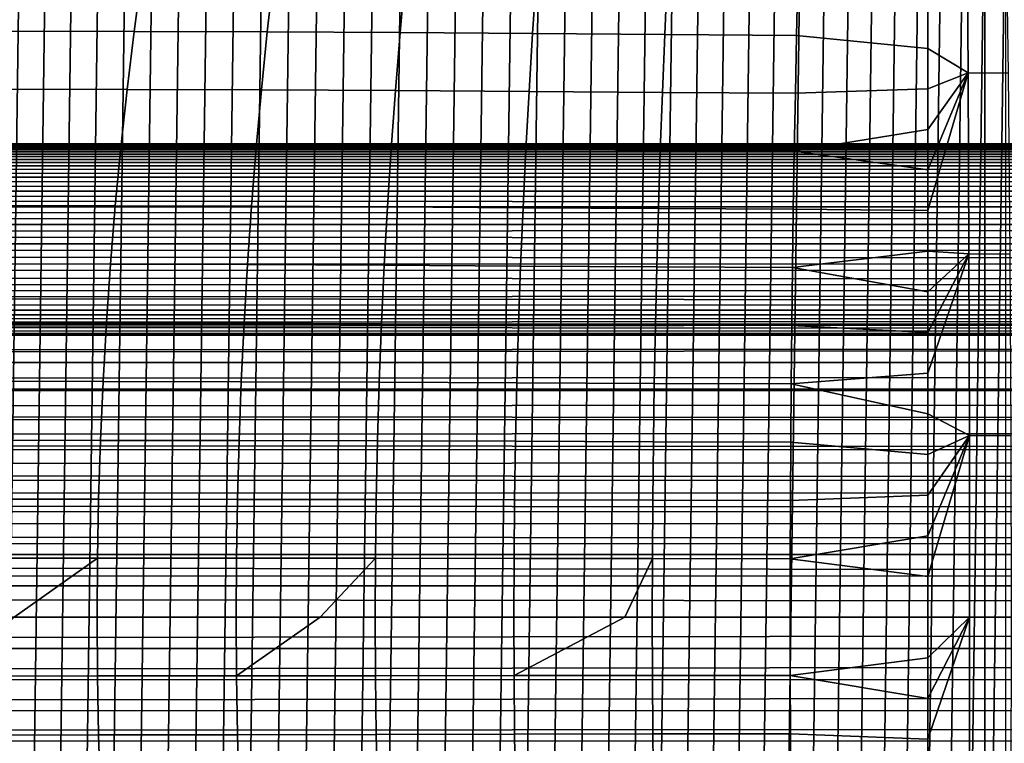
# Model space of a CAD drawing. Header units: metres. Extents: x -365 to 28, y -28 to 28.
# Tile 30 of 256: x -227 to -217, y -1 to 6. Entities that reach past the tile are written whole.
import ezdxf

# ---------------------------------------------------------------- set-up
doc = ezdxf.new("R2010")
doc.units = ezdxf.units.M
doc.layers.add('solid_24_501_103_XXX', color=7, linetype='CONTINUOUS')

msp = doc.modelspace()

# ---------------------------------------------------------------- linework, layer by layer
at = {"layer": 'solid_24_501_103_XXX'}
for points in [[(-224.746094, -10.677305, 126.104279), (-224.453812, 10.709083, 125.997894), (-224.160568, 10.731815, 125.891167), (-224.453812, -10.709083, 125.997894)], [(-224.453812, -10.709083, 125.997894), (-224.160568, 10.731815, 125.891167), (-223.867081, 10.745454, 125.78434), (-224.160568, -10.731815, 125.891167)], [(-224.160568, -10.731815, 125.891167), (-223.867081, 10.745454, 125.78434), (-223.573288, 10.75, 125.677414), (-223.867081, -10.745454, 125.78434)], [(-223.27951, 10.745454, 125.570488), (-223.573288, -10.75, 125.677414), (-223.867081, -10.745454, 125.78434), (-223.573288, 10.75, 125.677414)], [(-222.986008, 10.731815, 125.463661), (-223.27951, -10.745454, 125.570488), (-223.573288, -10.75, 125.677414), (-223.27951, 10.745454, 125.570488)], [(-222.69278, 10.709083, 125.356934), (-222.986008, -10.731815, 125.463661), (-223.27951, -10.745454, 125.570488), (-222.986008, 10.731815, 125.463661)], [(-225.615967, -10.527925, 126.420883), (-225.327362, 10.586696, 126.315842), (-225.037323, 10.6365, 126.210281), (-225.327362, -10.586696, 126.315842)], [(-225.327362, -10.586696, 126.315842), (-225.037323, 10.6365, 126.210281), (-224.746094, 10.677305, 126.104279), (-225.037323, -10.6365, 126.210281)], [(-225.037323, -10.6365, 126.210281), (-224.746094, 10.677305, 126.104279), (-224.453812, 10.709083, 125.997894), (-224.746094, -10.677305, 126.104279)], [(-222.400497, 10.677305, 125.250549), (-222.69278, -10.709083, 125.356934), (-222.986008, -10.731815, 125.463661), (-222.69278, 10.709083, 125.356934)], [(-222.109253, 10.6365, 125.144547), (-222.400497, -10.677305, 125.250549), (-222.69278, -10.709083, 125.356934), (-222.400497, 10.677305, 125.250549)], [(-221.819214, 10.586696, 125.038986), (-222.109253, -10.6365, 125.144547), (-222.400497, -10.677305, 125.250549), (-222.109253, 10.6365, 125.144547)], [(-226.187851, -10.383688, 126.629036), (-225.903, 10.460206, 126.52536), (-225.615967, 10.527925, 126.420883), (-225.903, -10.460206, 126.52536)], [(-225.903, -10.460206, 126.52536), (-225.615967, 10.527925, 126.420883), (-225.327362, 10.586696, 126.315842), (-225.615967, -10.527925, 126.420883)], [(-221.530624, 10.527925, 124.933945), (-221.819214, -10.586696, 125.038986), (-222.109253, -10.6365, 125.144547), (-221.819214, 10.586696, 125.038986)], [(-221.243576, 10.460206, 124.829468), (-221.530624, -10.527925, 124.933945), (-221.819214, -10.586696, 125.038986), (-221.530624, 10.527925, 124.933945)], [(-226.470459, -10.298399, 126.731895), (-226.187851, 10.383688, 126.629036), (-225.903, 10.460206, 126.52536), (-226.187851, -10.383688, 126.629036)], [(-220.958725, 10.383688, 124.725792), (-221.243576, -10.460206, 124.829468), (-221.530624, -10.527925, 124.933945), (-221.243576, 10.460206, 124.829468)], [(-226.750656, -10.204381, 126.833885), (-226.470459, 10.298399, 126.731895), (-226.187851, 10.383688, 126.629036), (-226.470459, -10.298399, 126.731895)], [(-220.676132, 10.298399, 124.622932), (-220.958725, -10.383688, 124.725792), (-221.243576, -10.460206, 124.829468), (-220.958725, 10.383688, 124.725792)], [(-227.302994, -9.990441, 127.03492), (-227.028214, 10.101716, 126.934906), (-226.750656, 10.204381, 126.833885), (-227.028214, -10.101716, 126.934906)], [(-227.028214, -10.101716, 126.934906), (-226.750656, 10.204381, 126.833885), (-226.470459, 10.298399, 126.731895), (-226.750656, -10.204381, 126.833885)], [(-220.39592, 10.204381, 124.520943), (-220.676132, -10.298399, 124.622932), (-220.958725, -10.383688, 124.725792), (-220.676132, 10.298399, 124.622932)], [(-220.118362, 10.101716, 124.419922), (-220.39592, -10.204381, 124.520943), (-220.676132, -10.298399, 124.622932), (-220.39592, 10.204381, 124.520943)], [(-227.574417, -9.870803, 127.133705), (-227.302994, 9.990441, 127.03492), (-227.028214, 10.101716, 126.934906), (-227.302994, -9.990441, 127.03492)], [(-219.843582, 9.990441, 124.319908), (-220.118362, -10.101716, 124.419922), (-220.39592, -10.204381, 124.520943), (-220.118362, 10.101716, 124.419922)], [(-219.572174, 9.870803, 124.221123), (-219.843582, -9.990441, 124.319908), (-220.118362, -10.101716, 124.419922), (-219.843582, 9.990441, 124.319908)], [(-219.304184, 9.742834, 124.123589), (-219.572174, -9.870803, 124.221123), (-219.843582, -9.990441, 124.319908), (-219.572174, 9.870803, 124.221123)], [(-219.039719, 9.606584, 124.027328), (-219.304184, -9.742834, 124.123589), (-219.572174, -9.870803, 124.221123), (-219.304184, 9.742834, 124.123589)], [(-218.779068, 9.462189, 123.932457), (-219.039719, -9.606584, 124.027328), (-219.304184, -9.742834, 124.123589), (-219.039719, 9.606584, 124.027328)], [(-218.522339, 9.30971, 123.83902), (-218.779068, -9.462189, 123.932457), (-219.039719, -9.606584, 124.027328), (-218.779068, 9.462189, 123.932457)], [(-218.270096, 9.149481, 123.747208), (-218.522339, -9.30971, 123.83902), (-218.779068, -9.462189, 123.932457), (-218.522339, 9.30971, 123.83902)], [(-218.022385, 8.981536, 123.657043), (-218.270096, -9.149481, 123.747208), (-218.522339, -9.30971, 123.83902), (-218.270096, 9.149481, 123.747208)], [(-217.779251, 8.805925, 123.568558), (-218.022385, -8.981536, 123.657043), (-218.270096, -9.149481, 123.747208), (-218.022385, 8.981536, 123.657043)], [(-217.541016, 8.622848, 123.481842), (-217.779251, -8.805925, 123.568558), (-218.022385, -8.981536, 123.657043), (-217.779251, 8.805925, 123.568558)], [(-217.30777, 8.432386, 123.39695), (-217.541016, -8.622848, 123.481842), (-217.779251, -8.805925, 123.568558), (-217.541016, 8.622848, 123.481842)], [(-217.080017, 8.234953, 123.314056), (-217.30777, -8.432386, 123.39695), (-217.541016, -8.622848, 123.481842), (-217.30777, 8.432386, 123.39695)], [(-216.857788, 8.03058, 123.23317), (-217.080017, -8.234953, 123.314056), (-217.30777, -8.432386, 123.39695), (-217.080017, 8.234953, 123.314056)], [(-216.857788, 8.03058, 123.23317), (-216.857788, -8.03058, 123.23317), (-217.080017, -8.234953, 123.314056)], [(-216.857788, 8.03058, 123.23317), (-216.641144, 7.819313, 123.154312), (-216.857788, -8.03058, 123.23317)], [(-216.641144, 7.819313, 123.154312), (-216.641144, -7.819313, 123.154312), (-216.857788, -8.03058, 123.23317)], [(-217.03627, 5.75058, 147.325348), (-217.048691, 7.658846, 147.175507), (-217.460907, 6.43415, 147.384583), (-217.461136, 6.007407, 147.416138)], [(-216.635986, 7.655166, 147.069229), (-217.048691, 7.658846, 147.175507), (-217.03627, 5.75058, 147.325348), (-216.610016, 5.746817, 147.216553)], [(-225.773727, 6.794996, 149.241074), (-227.172241, 6.797222, 149.509033), (-227.266861, 6.188729, 149.561722), (-225.855103, 6.18578, 149.294357)], [(-224.378647, 6.792882, 148.959824), (-225.773727, 6.794996, 149.241074), (-225.855103, 6.18578, 149.294357), (-224.446671, 6.182911, 149.013245)], [(-222.987671, 6.784909, 148.665909), (-224.378647, 6.792882, 148.959824), (-224.446671, 6.182911, 149.013245), (-223.042206, 6.174676, 148.718933)], [(-221.600235, 6.775351, 148.358978), (-222.987671, 6.784909, 148.665909), (-223.042206, 6.174676, 148.718933), (-221.64122, 6.164978, 148.411133)], [(-220.216278, 6.765931, 148.03891), (-221.600235, 6.775351, 148.358978), (-221.64122, 6.164978, 148.411133), (-220.243713, 6.155388, 148.089752)], [(-218.835938, 6.756649, 147.705795), (-220.216278, 6.765931, 148.03891), (-220.243713, 6.155388, 148.089752), (-218.849808, 6.145907, 147.754852)], [(-218.835938, 6.756649, 147.705795), (-218.849808, 6.145907, 147.754852), (-217.461136, 6.007407, 147.416138), (-217.460907, 6.43415, 147.384583)], [(-225.855103, 6.18578, 149.294357), (-227.266861, 6.188729, 149.561722), (-227.352661, 5.57754, 149.609482), (-225.928894, 5.574132, 149.342621)], [(-224.446671, 6.182911, 149.013245), (-225.855103, 6.18578, 149.294357), (-225.928894, 5.574132, 149.342621), (-224.508392, 5.570779, 149.061646)], [(-223.042206, 6.174676, 148.718933), (-224.446671, 6.182911, 149.013245), (-224.508392, 5.570779, 149.061646), (-223.091675, 5.562563, 148.766968)], [(-221.64122, 6.164978, 148.411133), (-223.042206, 6.174676, 148.718933), (-223.091675, 5.562563, 148.766968), (-221.678406, 5.553013, 148.458359)], [(-220.243713, 6.155388, 148.089752), (-221.64122, 6.164978, 148.411133), (-221.678406, 5.553013, 148.458359), (-220.2686, 5.543547, 148.135773)], [(-218.849808, 6.145907, 147.754852), (-220.243713, 6.155388, 148.089752), (-220.2686, 5.543547, 148.135773), (-218.862427, 5.534165, 147.799255)], [(-218.849808, 6.145907, 147.754852), (-218.862427, 5.534165, 147.799255), (-217.46138, 5.580082, 147.445557), (-217.461136, 6.007407, 147.416138)], [(-217.03627, 5.75058, 147.325348), (-217.461136, 6.007407, 147.416138), (-217.46138, 5.580082, 147.445557)], [(-217.027527, 3.836789, 147.432541), (-217.03627, 5.75058, 147.325348), (-217.462036, 4.2956, 147.520844), (-217.462234, 3.86674, 147.541595)], [(-217.03627, 5.75058, 147.325348), (-217.461823, 4.724083, 147.49791), (-217.462036, 4.2956, 147.520844)], [(-217.03627, 5.75058, 147.325348), (-217.461594, 5.152274, 147.472824), (-217.461823, 4.724083, 147.49791)], [(-217.03627, 5.75058, 147.325348), (-217.46138, 5.580082, 147.445557), (-217.461594, 5.152274, 147.472824)], [(-216.610016, 5.746817, 147.216553), (-217.03627, 5.75058, 147.325348), (-217.027527, 3.836789, 147.432541), (-216.591537, 3.833802, 147.321915)], [(-225.928894, 5.574132, 149.342621), (-227.352661, 5.57754, 149.609482), (-227.429626, 4.963925, 149.652267), (-225.995102, 4.960296, 149.385864)], [(-224.508392, 5.570779, 149.061646), (-225.928894, 5.574132, 149.342621), (-225.995102, 4.960296, 149.385864), (-224.563751, 4.956702, 149.104996)], [(-223.091675, 5.562563, 148.766968), (-224.508392, 5.570779, 149.061646), (-224.563751, 4.956702, 149.104996), (-223.136063, 4.94876, 148.809982)], [(-221.678406, 5.553013, 148.458359), (-223.091675, 5.562563, 148.766968), (-223.136063, 4.94876, 148.809982), (-221.711777, 4.939617, 148.500656)], [(-220.2686, 5.543547, 148.135773), (-221.678406, 5.553013, 148.458359), (-221.711777, 4.939617, 148.500656), (-220.290955, 4.930539, 148.176987)], [(-218.862427, 5.534165, 147.799255), (-220.2686, 5.543547, 148.135773), (-220.290955, 4.930539, 148.176987), (-218.873749, 4.921524, 147.83902)], [(-218.873749, 4.921524, 147.83902), (-217.461594, 5.152274, 147.472824), (-217.46138, 5.580082, 147.445557), (-218.862427, 5.534165, 147.799255)], [(-218.873749, 4.921524, 147.83902), (-217.461823, 4.724083, 147.49791), (-217.461594, 5.152274, 147.472824)], [(-304.77832, 5, 222.943451), (-59.72319, 4.996953, 152.4935), (-59.819149, 4.972609, 152.158859), (-304.834961, 4.996431, 222.763214)], [(-304.730865, 4.996433, 223.126297), (-59.626987, 4.996953, 152.828995), (-59.72319, 4.996953, 152.4935), (-304.77832, 5, 222.943451)], [(-305.254333, 4.872648, 221.913483), (-305.152252, 4.9113, 222.075287), (-60.008507, 4.851475, 151.498489)], [(-305.059296, 4.943109, 222.241623), (-59.914406, 4.924039, 151.82666), (-60.008507, 4.851475, 151.498489), (-305.152252, 4.9113, 222.075287)], [(-305.059296, 4.943109, 222.241623), (-304.975464, 4.967942, 222.411942), (-59.914406, 4.924039, 151.82666)], [(-304.900726, 4.985728, 222.585846), (-59.819149, 4.972609, 152.158859), (-59.914406, 4.924039, 151.82666), (-304.975464, 4.967942, 222.411942)], [(-304.900726, 4.985728, 222.585846), (-304.834961, 4.996431, 222.763214), (-59.819149, 4.972609, 152.158859)], [(-304.730865, 4.996433, 223.126297), (-304.692627, 4.985732, 223.311569), (-59.531029, 4.97261, 153.163651), (-59.626987, 4.996953, 152.828995)], [(-304.692627, 4.985732, 223.311569), (-304.663849, 4.967948, 223.498657), (-59.531029, 4.97261, 153.163651)], [(-304.663849, 4.967948, 223.498657), (-304.644653, 4.943118, 223.687515), (-59.435772, 4.92404, 153.49585), (-59.531029, 4.97261, 153.163651)], [(-304.644653, 4.943118, 223.687515), (-304.635345, 4.91131, 223.877838), (-59.435772, 4.92404, 153.49585)], [(-304.635345, 4.91131, 223.877838), (-304.6362, 4.87266, 224.069153), (-59.341675, 4.851477, 153.824005), (-59.435772, 4.92404, 153.49585)], [(-225.995102, 4.960296, 149.385864), (-227.429626, 4.963925, 149.652267), (-227.497711, 4.348153, 149.690063), (-226.053665, 4.344515, 149.424072)], [(-224.563751, 4.956702, 149.104996), (-225.995102, 4.960296, 149.385864), (-226.053665, 4.344515, 149.424072), (-224.612732, 4.340896, 149.14328)], [(-223.136063, 4.94876, 148.809982), (-224.563751, 4.956702, 149.104996), (-224.612732, 4.340896, 149.14328), (-223.175323, 4.333453, 148.847977)], [(-221.711777, 4.939617, 148.500656), (-223.136063, 4.94876, 148.809982), (-223.175323, 4.333453, 148.847977), (-221.741302, 4.324949, 148.53801)], [(-220.290955, 4.930539, 148.176987), (-221.711777, 4.939617, 148.500656), (-221.741302, 4.324949, 148.53801), (-220.31073, 4.316493, 148.213394)], [(-218.873749, 4.921524, 147.83902), (-220.290955, 4.930539, 148.176987), (-220.31073, 4.316493, 148.213394), (-218.883789, 4.308083, 147.87413)], [(-218.873749, 4.921524, 147.83902), (-218.883789, 4.308083, 147.87413), (-217.462036, 4.2956, 147.520844), (-217.461823, 4.724083, 147.49791)], [(-305.48703, 4.775143, 221.604385), (-305.365906, 4.8272, 221.756317), (-60.100971, 4.755281, 151.176025)], [(-305.254333, 4.872648, 221.913483), (-60.008507, 4.851475, 151.498489), (-60.100971, 4.755281, 151.176025), (-305.365906, 4.8272, 221.756317)], [(-304.647522, 4.827217, 224.261551), (-304.669708, 4.775156, 224.454605), (-59.249207, 4.755284, 154.146484), (-59.341675, 4.851477, 153.824005)], [(-304.6362, 4.87266, 224.069153), (-304.647522, 4.827217, 224.261551), (-59.341675, 4.851477, 153.824005)], [(-305.759003, 4.651907, 221.317856), (-305.617889, 4.716681, 221.45816), (-60.191364, 4.635921, 150.860779)], [(-305.48703, 4.775143, 221.604385), (-60.100971, 4.755281, 151.176025), (-60.191364, 4.635921, 150.860779), (-305.617889, 4.716681, 221.45816)], [(-304.703186, 4.716698, 224.647949), (-304.748535, 4.651927, 224.841721), (-59.158813, 4.635923, 154.461716), (-59.249207, 4.755284, 154.146484)], [(-304.669708, 4.775156, 224.454605), (-304.703186, 4.716698, 224.647949), (-59.249207, 4.755284, 154.146484)], [(-306.073181, 4.504576, 221.057343), (-305.910614, 4.581131, 221.184113), (-60.279247, 4.493964, 150.554306)], [(-305.759003, 4.651907, 221.317856), (-60.191364, 4.635921, 150.860779), (-60.279247, 4.493964, 150.554306), (-305.910614, 4.581131, 221.184113)], [(-304.806213, 4.581144, 225.035477), (-304.876892, 4.5046, 225.229126), (-59.07093, 4.493968, 154.768204), (-59.158813, 4.635923, 154.461716)], [(-304.748535, 4.651927, 224.841721), (-304.806213, 4.581144, 225.035477), (-59.158813, 4.635923, 154.461716)], [(-306.073181, 4.504576, 221.057343), (-60.279247, 4.493964, 150.554306), (-60.364182, 4.330125, 150.258102), (-306.247406, 4.422482, 220.937988)], [(-304.961395, 4.422508, 225.422668), (-305.060333, 4.335363, 225.615631), (-58.985996, 4.330129, 155.064407), (-59.07093, 4.493968, 154.768204)], [(-304.876892, 4.5046, 225.229126), (-304.961395, 4.422508, 225.422668), (-59.07093, 4.493968, 154.768204)], [(-306.433533, 4.335346, 220.826782), (-306.247406, 4.422482, 220.937988), (-60.364182, 4.330125, 150.258102)], [(-306.433533, 4.335346, 220.826782), (-60.364182, 4.330125, 150.258102), (-60.445759, 4.14519, 149.973602), (-306.632355, 4.243536, 220.724228)], [(-305.174561, 4.243564, 225.807938), (-305.305054, 4.147603, 225.999435), (-58.904419, 4.145194, 155.348892), (-58.985996, 4.330129, 155.064407)], [(-305.060333, 4.335363, 225.615631), (-305.174561, 4.243564, 225.807938), (-58.985996, 4.330129, 155.064407)], [(-226.053665, 4.344515, 149.424072), (-227.497711, 4.348153, 149.690063), (-227.556854, 3.730493, 149.72287), (-226.104538, 3.727031, 149.45723)], [(-224.612732, 4.340896, 149.14328), (-226.053665, 4.344515, 149.424072), (-226.104538, 3.727031, 149.45723), (-224.655289, 3.723577, 149.176514)], [(-223.175323, 4.333453, 148.847977), (-224.612732, 4.340896, 149.14328), (-224.655289, 3.723577, 149.176514), (-223.209457, 3.716831, 148.880936)], [(-221.741302, 4.324949, 148.53801), (-223.175323, 4.333453, 148.847977), (-223.209457, 3.716831, 148.880936), (-221.766968, 3.709167, 148.570419)], [(-220.31073, 4.316493, 148.213394), (-221.741302, 4.324949, 148.53801), (-221.766968, 3.709167, 148.570419), (-220.327942, 3.701537, 148.244949)], [(-218.883789, 4.308083, 147.87413), (-220.31073, 4.316493, 148.213394), (-220.327942, 3.701537, 148.244949), (-218.892517, 3.693942, 147.904572)], [(-218.892517, 3.693942, 147.904572), (-217.462234, 3.86674, 147.541595), (-217.462036, 4.2956, 147.520844), (-218.883789, 4.308083, 147.87413)], [(-306.844482, 4.147578, 220.630997), (-306.632355, 4.243536, 220.724228), (-60.445759, 4.14519, 149.973602)], [(-306.844482, 4.147578, 220.630997), (-60.445759, 4.14519, 149.973602), (-60.523586, 3.940046, 149.702194), (-307.070435, 4.048195, 220.547821)], [(-305.452606, 4.048219, 226.189697), (-305.618256, 3.946086, 226.378632), (-58.826591, 3.94005, 155.620316), (-58.904419, 4.145194, 155.348892)], [(-305.305054, 4.147603, 225.999435), (-305.452606, 4.048219, 226.189697), (-58.904419, 4.145194, 155.348892)], [(-307.311035, 3.946058, 220.475372), (-307.070435, 4.048195, 220.547821), (-60.523586, 3.940046, 149.702194)], [(-307.311035, 3.946058, 220.475372), (-60.523586, 3.940046, 149.702194), (-60.597275, 3.715722, 149.445206), (-307.566681, 3.84219, 220.414459)], [(-305.802734, 3.842216, 226.565765), (-306.006866, 3.73773, 226.750641), (-58.752903, 3.715726, 155.877304), (-58.826591, 3.94005, 155.620316)], [(-305.618256, 3.946086, 226.378632), (-305.802734, 3.842216, 226.565765), (-58.826591, 3.94005, 155.620316)], [(-218.892517, 3.693942, 147.904572), (-217.462418, 3.437536, 147.560181), (-217.462234, 3.86674, 147.541595)], [(-217.027527, 3.836789, 147.432541), (-217.462234, 3.86674, 147.541595), (-217.462418, 3.437536, 147.560181)], [(-307.837769, 3.737702, 220.365829), (-307.566681, 3.84219, 220.414459), (-60.597275, 3.715722, 149.445206)], [(-217.022385, 1.919315, 147.496948), (-217.027527, 3.836789, 147.432541), (-217.462753, 2.578491, 147.590805), (-217.462875, 2.148848, 147.602829)], [(-217.027527, 3.836789, 147.432541), (-217.462585, 3.008086, 147.576584), (-217.462753, 2.578491, 147.590805)], [(-217.027527, 3.836789, 147.432541), (-217.462418, 3.437536, 147.560181), (-217.462585, 3.008086, 147.576584)], [(-216.591537, 3.833802, 147.321915), (-217.027527, 3.836789, 147.432541), (-217.022385, 1.919315, 147.496948), (-216.58049, 1.917679, 147.385223)], [(-307.837769, 3.737702, 220.365829), (-60.597275, 3.715722, 149.445206), (-60.66647, 3.473296, 149.203888), (-308.124512, 3.633904, 220.330231)], [(-306.231201, 3.633928, 226.9328), (-306.475861, 3.53238, 227.111526), (-58.683704, 3.4733, 156.118622), (-58.752903, 3.715726, 155.877304)], [(-306.006866, 3.73773, 226.750641), (-306.231201, 3.633928, 226.9328), (-58.752903, 3.715726, 155.877304)], [(-226.104538, 3.727031, 149.45723), (-227.556854, 3.730493, 149.72287), (-227.607025, 3.111216, 149.750671), (-226.147705, 3.108088, 149.485321)], [(-224.655289, 3.723577, 149.176514), (-226.104538, 3.727031, 149.45723), (-226.147705, 3.108088, 149.485321), (-224.691406, 3.104962, 149.204666)], [(-223.209457, 3.716831, 148.880936), (-224.655289, 3.723577, 149.176514), (-224.691406, 3.104962, 149.204666), (-223.238419, 3.099082, 148.908859)], [(-221.766968, 3.709167, 148.570419), (-223.209457, 3.716831, 148.880936), (-223.238419, 3.099082, 148.908859), (-221.788757, 3.09243, 148.59787)], [(-220.327942, 3.701537, 148.244949), (-221.766968, 3.709167, 148.570419), (-221.788757, 3.09243, 148.59787), (-220.342545, 3.085804, 148.271683)], [(-218.892517, 3.693942, 147.904572), (-220.327942, 3.701537, 148.244949), (-220.342545, 3.085804, 148.271683), (-218.899948, 3.079201, 147.930344)], [(-218.892517, 3.693942, 147.904572), (-218.899948, 3.079201, 147.930344), (-217.462585, 3.008086, 147.576584), (-217.462418, 3.437536, 147.560181)], [(-308.426727, 3.532359, 220.308319), (-308.124512, 3.633904, 220.330231), (-60.66647, 3.473296, 149.203888)], [(-308.426727, 3.532359, 220.308319), (-60.66647, 3.473296, 149.203888), (-60.730843, 3.213929, 148.979401), (-308.74408, 3.434699, 220.300629)], [(-307.025726, 3.342783, 227.45607), (-307.329529, 3.258376, 227.620346), (-58.619335, 3.213933, 156.343109), (-58.683704, 3.4733, 156.118622)], [(-306.740906, 3.434718, 227.286224), (-307.025726, 3.342783, 227.45607), (-58.683704, 3.4733, 156.118622)], [(-306.475861, 3.53238, 227.111526), (-306.740906, 3.434718, 227.286224), (-58.683704, 3.4733, 156.118622)], [(-309.420288, 3.258363, 220.329208), (-309.075592, 3.342767, 220.307541), (-60.730843, 3.213929, 148.979401)], [(-309.075592, 3.342767, 220.307541), (-308.74408, 3.434699, 220.300629), (-60.730843, 3.213929, 148.979401)], [(-309.420288, 3.258363, 220.329208), (-60.730843, 3.213929, 148.979401), (-60.790066, 2.938924, 148.772873), (-309.776276, 3.183362, 220.36557)], [(-307.329529, 3.258376, 227.620346), (-307.650696, 3.183371, 227.778168), (-58.619335, 3.213933, 156.343109)], [(-310.141541, 3.119461, 220.416336), (-309.776276, 3.183362, 220.36557), (-60.790066, 2.938924, 148.772873)], [(-309.067902, 3.007695, 228.328674), (-309.443359, 3, 228.442352), (-58.560112, 2.938928, 156.549637), (-58.619335, 3.213933, 156.343109)], [(-308.698364, 3.030593, 228.204666), (-309.067902, 3.007695, 228.328674), (-58.619335, 3.213933, 156.343109)], [(-308.337494, 3.068131, 228.071136), (-308.698364, 3.030593, 228.204666), (-58.619335, 3.213933, 156.343109)], [(-307.987366, 3.119467, 227.92868), (-308.337494, 3.068131, 228.071136), (-58.619335, 3.213933, 156.343109)], [(-307.650696, 3.183371, 227.778168), (-307.987366, 3.119467, 227.92868), (-58.619335, 3.213933, 156.343109)], [(-311.269806, 3.007695, 220.649704), (-310.890717, 3.030592, 220.559036), (-60.790066, 2.938924, 148.772873)], [(-310.890717, 3.030592, 220.559036), (-310.513916, 3.068128, 220.481049), (-60.790066, 2.938924, 148.772873)], [(-310.513916, 3.068128, 220.481049), (-310.141541, 3.119461, 220.416336), (-60.790066, 2.938924, 148.772873)], [(-226.147705, 3.108088, 149.485321), (-227.607025, 3.111216, 149.750671), (-227.648178, 2.49059, 149.773453), (-226.183105, 2.48793, 149.508331)], [(-224.691406, 3.104962, 149.204666), (-226.147705, 3.108088, 149.485321), (-226.183105, 2.48793, 149.508331), (-224.721024, 2.485266, 149.227722)], [(-223.238419, 3.099082, 148.908859), (-224.691406, 3.104962, 149.204666), (-224.721024, 2.485266, 149.227722), (-223.262161, 2.480393, 148.931732)], [(-221.788757, 3.09243, 148.59787), (-223.238419, 3.099082, 148.908859), (-223.262161, 2.480393, 148.931732), (-221.806625, 2.474899, 148.620346)], [(-220.342545, 3.085804, 148.271683), (-221.788757, 3.09243, 148.59787), (-221.806625, 2.474899, 148.620346), (-220.354538, 2.469422, 148.293579)], [(-218.899948, 3.079201, 147.930344), (-220.342545, 3.085804, 148.271683), (-220.354538, 2.469422, 148.293579), (-218.906052, 2.463961, 147.951447)], [(-218.899948, 3.079201, 147.930344), (-218.906052, 2.463961, 147.951447), (-217.462753, 2.578491, 147.590805), (-217.462585, 3.008086, 147.576584)], [(-354.0159, 2.722379, 232.699234), (-354.013336, 2.736568, 232.708115), (-60.790066, 2.938924, 148.772873), (-60.843857, 2.649602, 148.585281)], [(-311.648438, 3, 220.752258), (-60.790066, 2.938924, 148.772873), (-354.013336, 2.736568, 232.708115)], [(-311.648438, 3, 220.752258), (-311.269806, 3.007695, 220.649704), (-60.790066, 2.938924, 148.772873)], [(-309.392456, 2.736568, 228.619843), (-58.560112, 2.938928, 156.549637), (-309.443359, 3, 228.442352)], [(-309.346344, 2.461808, 228.78067), (-58.506321, 2.649606, 156.737228), (-58.560112, 2.938928, 156.549637), (-309.392456, 2.736568, 228.619843)], [(-354.0159, 2.722379, 232.699234), (-60.843857, 2.649602, 148.585281), (-60.891956, 2.347348, 148.417526), (-354.059479, 2.461808, 232.547287)], [(-309.305176, 2.176857, 228.924194), (-58.458221, 2.347352, 156.904984), (-58.506321, 2.649606, 156.737228), (-309.346344, 2.461808, 228.78067)], [(-218.906052, 2.463961, 147.951447), (-217.462875, 2.148848, 147.602829), (-217.462753, 2.578491, 147.590805)], [(-354.064087, 2.431977, 232.531189), (-60.891956, 2.347348, 148.417526), (-60.934124, 2.033682, 148.270477), (-354.100616, 2.176857, 232.403763)], [(-354.059479, 2.461808, 232.547287), (-60.891956, 2.347348, 148.417526), (-354.064087, 2.431977, 232.531189)], [(-226.183105, 2.48793, 149.508331), (-227.648178, 2.49059, 149.773453), (-227.680267, 1.868886, 149.791199), (-226.210709, 1.866798, 149.526245)], [(-224.721024, 2.485266, 149.227722), (-226.183105, 2.48793, 149.508331), (-226.210709, 1.866798, 149.526245), (-224.74411, 1.864706, 149.245667)], [(-223.262161, 2.480393, 148.931732), (-224.721024, 2.485266, 149.227722), (-224.74411, 1.864706, 149.245667), (-223.280701, 1.860952, 148.949539)], [(-221.806625, 2.474899, 148.620346), (-223.262161, 2.480393, 148.931732), (-223.280701, 1.860952, 148.949539), (-221.820572, 1.856731, 148.637848)], [(-220.354538, 2.469422, 148.293579), (-221.806625, 2.474899, 148.620346), (-221.820572, 1.856731, 148.637848), (-220.363892, 1.85252, 148.310608)], [(-218.906052, 2.463961, 147.951447), (-220.354538, 2.469422, 148.293579), (-220.363892, 1.85252, 148.310608), (-218.910812, 1.84832, 147.96788)], [(-218.906052, 2.463961, 147.951447), (-218.910812, 1.84832, 147.96788), (-217.462997, 1.719158, 147.612686), (-217.462875, 2.148848, 147.602829)], [(-309.269165, 1.882895, 229.049789), (-58.416054, 2.033685, 157.052032), (-58.458221, 2.347352, 156.904984), (-309.305176, 2.176857, 228.924194)], [(-354.10672, 2.130397, 232.382446), (-60.934124, 2.033682, 148.270477), (-60.970158, 1.710107, 148.144806), (-354.136627, 1.882895, 232.278152)], [(-354.100616, 2.176857, 232.403763), (-60.934124, 2.033682, 148.270477), (-354.10672, 2.130397, 232.382446)], [(-217.022385, 1.919315, 147.496948), (-217.462875, 2.148848, 147.602829), (-217.462997, 1.719158, 147.612686)], [(-309.238434, 1.581139, 229.156967), (-58.380016, 1.71011, 157.177704), (-58.416054, 2.033685, 157.052032), (-309.269165, 1.882895, 229.049789)], [(-354.136627, 1.882895, 232.278152), (-60.970158, 1.710107, 148.144806), (-354.143646, 1.819027, 232.253693)], [(-217.020691, 0, 147.518448), (-217.022385, 1.919315, 147.496948), (-217.463211, 0.429801, 147.629105), (-217.463226, 0, 147.630188)], [(-217.022385, 1.919315, 147.496948), (-217.463165, 0.85961, 147.625809), (-217.463211, 0.429801, 147.629105)], [(-217.022385, 1.919315, 147.496948), (-217.463089, 1.289404, 147.620346), (-217.463165, 0.85961, 147.625809)], [(-217.022385, 1.919315, 147.496948), (-217.462997, 1.719158, 147.612686), (-217.463089, 1.289404, 147.620346)], [(-216.576828, 0, 147.406357), (-216.58049, 1.917679, 147.385223), (-217.022385, 1.919315, 147.496948), (-217.020691, 0, 147.518448)], [(-354.143646, 1.819027, 232.253693), (-60.970158, 1.710107, 148.144806), (-60.999886, 1.378177, 148.041138), (-354.167358, 1.581139, 232.17099)], [(-226.210709, 1.866798, 149.526245), (-227.680267, 1.868886, 149.791199), (-227.703232, 1.246374, 149.803879), (-226.230469, 1.244937, 149.539062)], [(-224.74411, 1.864706, 149.245667), (-226.210709, 1.866798, 149.526245), (-226.230469, 1.244937, 149.539062), (-224.760651, 1.243498, 149.258514)], [(-223.280701, 1.860952, 148.949539), (-224.74411, 1.864706, 149.245667), (-224.760651, 1.243498, 149.258514), (-223.293961, 1.240948, 148.962265)], [(-221.820572, 1.856731, 148.637848), (-223.280701, 1.860952, 148.949539), (-223.293961, 1.240948, 148.962265), (-221.830551, 1.238086, 148.650345)], [(-220.363892, 1.85252, 148.310608), (-221.820572, 1.856731, 148.637848), (-221.830551, 1.238086, 148.650345), (-220.37059, 1.23523, 148.3228)], [(-218.910812, 1.84832, 147.96788), (-220.363892, 1.85252, 148.310608), (-220.37059, 1.23523, 148.3228), (-218.91423, 1.23238, 147.979614)], [(-218.910812, 1.84832, 147.96788), (-218.91423, 1.23238, 147.979614), (-217.463089, 1.289404, 147.620346), (-217.462997, 1.719158, 147.612686)], [(-309.213104, 1.272838, 229.24527), (-58.350288, 1.378179, 157.281372), (-58.380016, 1.71011, 157.177704), (-309.238434, 1.581139, 229.156967)], [(-354.167358, 1.581139, 232.17099), (-60.999886, 1.378177, 148.041138), (-354.174683, 1.499297, 232.145508)], [(-354.174683, 1.499297, 232.145508), (-60.999886, 1.378177, 148.041138), (-61.023159, 1.039558, 147.959976), (-354.192688, 1.272838, 232.082687)], [(-309.193298, 0.959267, 229.314331), (-58.327019, 1.039559, 157.362534), (-58.350288, 1.378179, 157.281372), (-309.213104, 1.272838, 229.24527)], [(-354.192688, 1.272838, 232.082687), (-61.023159, 1.039558, 147.959976), (-354.199646, 1.172677, 232.058395)], [(-218.91629, 0.61624, 147.986664), (-217.463165, 0.85961, 147.625809), (-217.463089, 1.289404, 147.620346), (-218.91423, 1.23238, 147.979614)], [(-354.199646, 1.172677, 232.058395), (-61.023159, 1.039558, 147.959976), (-61.039864, 0.695874, 147.901718), (-354.212494, 0.959267, 232.013626)], [(-226.230469, 1.244937, 149.539062), (-227.703232, 1.246374, 149.803879), (-227.717056, 0.623322, 149.811508), (-226.242355, 0.62259, 149.546768)], [(-224.760651, 1.243498, 149.258514), (-226.230469, 1.244937, 149.539062), (-226.242355, 0.62259, 149.546768), (-224.770599, 0.621857, 149.26622)], [(-223.293961, 1.240948, 148.962265), (-224.760651, 1.243498, 149.258514), (-224.770599, 0.621857, 149.26622), (-223.301941, 0.620568, 148.96991)], [(-221.830551, 1.238086, 148.650345), (-223.293961, 1.240948, 148.962265), (-223.301941, 0.620568, 148.96991), (-221.836563, 0.619122, 148.657867)], [(-220.37059, 1.23523, 148.3228), (-221.830551, 1.238086, 148.650345), (-221.836563, 0.619122, 148.657867), (-220.374619, 0.61768, 148.330109)], [(-218.91423, 1.23238, 147.979614), (-220.37059, 1.23523, 148.3228), (-220.374619, 0.61768, 148.330109), (-218.91629, 0.61624, 147.986664)], [(-354.212494, 0.959267, 232.013626), (-61.039864, 0.695874, 147.901718), (-354.218475, 0.840668, 231.992767)], [(-309.179108, 0.641726, 229.363861), (-58.310314, 0.695875, 157.420792), (-58.327019, 1.039559, 157.362534), (-309.193298, 0.959267, 229.314331)], [(-354.218475, 0.840668, 231.992767), (-61.039864, 0.695874, 147.901718), (-61.049919, 0.348773, 147.866653), (-354.226685, 0.641726, 231.964096)], [(-218.91629, 0.61624, 147.986664), (-217.463211, 0.429801, 147.629105), (-217.463165, 0.85961, 147.625809)], [(-354.226685, 0.641726, 231.964096), (-61.049919, 0.348773, 147.866653), (-354.231049, 0.504795, 231.948898)], [(-309.170563, 0.321529, 229.393661), (-58.300259, 0.348774, 157.455856), (-58.310314, 0.695875, 157.420792), (-309.179108, 0.641726, 229.363861)], [(-227.122879, 0, 149.708588), (-226.242355, 0.62259, 149.546768), (-227.717056, 0.623322, 149.811508), (-227.721725, 0, 149.814056)], [(-226.246338, 0, 149.549332), (-226.242355, 0.62259, 149.546768), (-227.122879, 0, 149.708588)], [(-224.773865, 0, 149.268784), (-224.770599, 0.621857, 149.26622), (-226.242355, 0.62259, 149.546768), (-226.246338, 0, 149.549332)], [(-223.885544, 0, 149.091599), (-223.301941, 0.620568, 148.96991), (-224.770599, 0.621857, 149.26622), (-224.773865, 0, 149.268784)], [(-223.30452, 0, 148.972443), (-223.301941, 0.620568, 148.96991), (-223.885544, 0, 149.091599)], [(-221.838364, 0, 148.660324), (-221.836563, 0.619122, 148.657867), (-223.301941, 0.620568, 148.96991), (-223.30452, 0, 148.972443)], [(-220.664612, 0, 148.398544), (-220.374619, 0.61768, 148.330109), (-221.836563, 0.619122, 148.657867), (-221.838364, 0, 148.660324)], [(-220.37587, 0, 148.33252), (-220.374619, 0.61768, 148.330109), (-220.664612, 0, 148.398544)], [(-218.916702, 0, 147.988953), (-218.91629, 0.61624, 147.986664), (-220.374619, 0.61768, 148.330109), (-220.37587, 0, 148.33252)], [(-218.91629, 0.61624, 147.986664), (-218.916702, 0, 147.988953), (-217.463226, 0, 147.630188), (-217.463211, 0.429801, 147.629105)], [(-354.231049, 0.504795, 231.948898), (-61.049919, 0.348773, 147.866653), (-61.053276, 0, 147.85495), (-354.235229, 0.321529, 231.934296)], [(-311.924072, 0, 219.791), (-354.237335, 0.166602, 231.927017), (-354.235229, 0.321529, 231.934296), (-61.053276, 0, 147.85495)], [(-309.170563, 0.321529, 229.393661), (-309.167725, 0, 229.40361), (-58.296902, 0, 157.46756), (-58.300259, 0.348774, 157.455856)], [(-311.921234, -0.321529, 219.800949), (-311.924072, 0, 219.791), (-61.053276, 0, 147.85495), (-61.049919, -0.348773, 147.866653)], [(-309.179108, -0.641726, 229.363861), (-58.300259, -0.348773, 157.455856), (-58.296902, 0, 157.46756), (-309.170563, -0.321529, 229.393661)], [(-309.170563, -0.321529, 229.393661), (-58.296902, 0, 157.46756), (-309.167725, 0, 229.40361)], [(-224.770599, -0.621857, 149.26622), (-223.885544, 0, 149.091599), (-224.773865, 0, 149.268784)], [(-223.301941, -0.620568, 148.96991), (-223.30452, 0, 148.972443), (-223.885544, 0, 149.091599), (-224.770599, -0.621857, 149.26622)], [(-221.836563, -0.619122, 148.657867), (-221.838364, 0, 148.660324), (-223.30452, 0, 148.972443), (-223.301941, -0.620568, 148.96991)], [(-221.836563, -0.619122, 148.657867), (-220.664612, 0, 148.398544), (-221.838364, 0, 148.660324)], [(-220.374619, -0.61768, 148.330109), (-220.37587, 0, 148.33252), (-220.664612, 0, 148.398544), (-221.836563, -0.619122, 148.657867)], [(-218.91629, -0.61624, 147.986664), (-218.916702, 0, 147.988953), (-220.37587, 0, 148.33252), (-220.374619, -0.61768, 148.330109)], [(-217.463211, -0.429801, 147.629105), (-217.463226, 0, 147.630188), (-218.916702, 0, 147.988953), (-218.91629, -0.61624, 147.986664)], [(-217.463211, -0.429801, 147.629105), (-217.020691, 0, 147.518448), (-217.463226, 0, 147.630188)], [(-217.463211, -0.429801, 147.629105), (-217.463165, -0.85961, 147.625809), (-217.020691, 0, 147.518448)], [(-217.463165, -0.85961, 147.625809), (-217.463089, -1.289404, 147.620346), (-217.020691, 0, 147.518448)], [(-217.463089, -1.289404, 147.620346), (-217.462997, -1.719158, 147.612686), (-217.022385, -1.919315, 147.496948), (-217.020691, 0, 147.518448)], [(-216.58049, -1.917679, 147.385223), (-216.576828, 0, 147.406357), (-217.020691, 0, 147.518448), (-217.022385, -1.919315, 147.496948)], [(-226.242355, -0.62259, 149.546768), (-226.246338, 0, 149.549332), (-227.122879, 0, 149.708588), (-227.717056, -0.623322, 149.811508)], [(-224.770599, -0.621857, 149.26622), (-224.773865, 0, 149.268784), (-226.246338, 0, 149.549332), (-226.242355, -0.62259, 149.546768)], [(-311.921234, -0.321529, 219.800949), (-61.049919, -0.348773, 147.866653), (-61.039864, -0.695874, 147.901718), (-311.912689, -0.641726, 219.83075)], [(-309.193298, -0.959267, 229.314331), (-58.310314, -0.695874, 157.420792), (-58.300259, -0.348773, 157.455856), (-309.179108, -0.641726, 229.363861)], [(-218.91629, -0.61624, 147.986664), (-217.463165, -0.85961, 147.625809), (-217.463211, -0.429801, 147.629105)], [(-226.230469, -1.244937, 149.539062), (-226.242355, -0.62259, 149.546768), (-227.717056, -0.623322, 149.811508), (-227.703232, -1.246374, 149.803879)], [(-224.760651, -1.243498, 149.258514), (-224.770599, -0.621857, 149.26622), (-226.242355, -0.62259, 149.546768), (-226.230469, -1.244937, 149.539062)], [(-223.293961, -1.240948, 148.962265), (-223.301941, -0.620568, 148.96991), (-224.770599, -0.621857, 149.26622), (-224.760651, -1.243498, 149.258514)], [(-221.830551, -1.238086, 148.650345), (-221.836563, -0.619122, 148.657867), (-223.301941, -0.620568, 148.96991), (-223.293961, -1.240948, 148.962265)], [(-220.37059, -1.23523, 148.3228), (-220.374619, -0.61768, 148.330109), (-221.836563, -0.619122, 148.657867), (-221.830551, -1.238086, 148.650345)], [(-218.91423, -1.23238, 147.979614), (-218.91629, -0.61624, 147.986664), (-220.374619, -0.61768, 148.330109), (-220.37059, -1.23523, 148.3228)], [(-218.91629, -0.61624, 147.986664), (-218.91423, -1.23238, 147.979614), (-217.463089, -1.289404, 147.620346), (-217.463165, -0.85961, 147.625809)], [(-311.912689, -0.641726, 219.83075), (-61.039864, -0.695874, 147.901718), (-61.023159, -1.039558, 147.959976), (-311.898468, -0.959267, 219.88028)], [(-309.213104, -1.272838, 229.24527), (-58.327019, -1.039558, 157.362534), (-58.310314, -0.695874, 157.420792), (-309.193298, -0.959267, 229.314331)], [(-311.898468, -0.959267, 219.88028), (-61.023159, -1.039558, 147.959976), (-60.999886, -1.378178, 148.041138), (-311.878693, -1.272838, 219.949341)], [(-309.238434, -1.581139, 229.156967), (-58.350288, -1.378178, 157.281372), (-58.327019, -1.039558, 157.362534), (-309.213104, -1.272838, 229.24527)], [(-226.210709, -1.866798, 149.526245), (-226.230469, -1.244937, 149.539062), (-227.703232, -1.246374, 149.803879), (-227.680267, -1.868886, 149.791199)], [(-224.74411, -1.864706, 149.245667), (-224.760651, -1.243498, 149.258514), (-226.230469, -1.244937, 149.539062), (-226.210709, -1.866798, 149.526245)], [(-223.280701, -1.860952, 148.949539), (-223.293961, -1.240948, 148.962265), (-224.760651, -1.243498, 149.258514), (-224.74411, -1.864706, 149.245667)], [(-221.820572, -1.856731, 148.637848), (-221.830551, -1.238086, 148.650345), (-223.293961, -1.240948, 148.962265), (-223.280701, -1.860952, 148.949539)], [(-220.363892, -1.85252, 148.310608), (-220.37059, -1.23523, 148.3228), (-221.830551, -1.238086, 148.650345), (-221.820572, -1.856731, 148.637848)], [(-218.910812, -1.84832, 147.96788), (-218.91423, -1.23238, 147.979614), (-220.37059, -1.23523, 148.3228), (-220.363892, -1.85252, 148.310608)], [(-218.91423, -1.23238, 147.979614), (-218.910812, -1.84832, 147.96788), (-217.462997, -1.719158, 147.612686), (-217.463089, -1.289404, 147.620346)], [(-311.878693, -1.272838, 219.949341), (-60.999886, -1.378178, 148.041138), (-60.970158, -1.710109, 148.144806), (-311.853363, -1.581139, 220.037643)]]:
    msp.add_3dface(points, dxfattribs=at)

doc.saveas('drawing.dxf')
